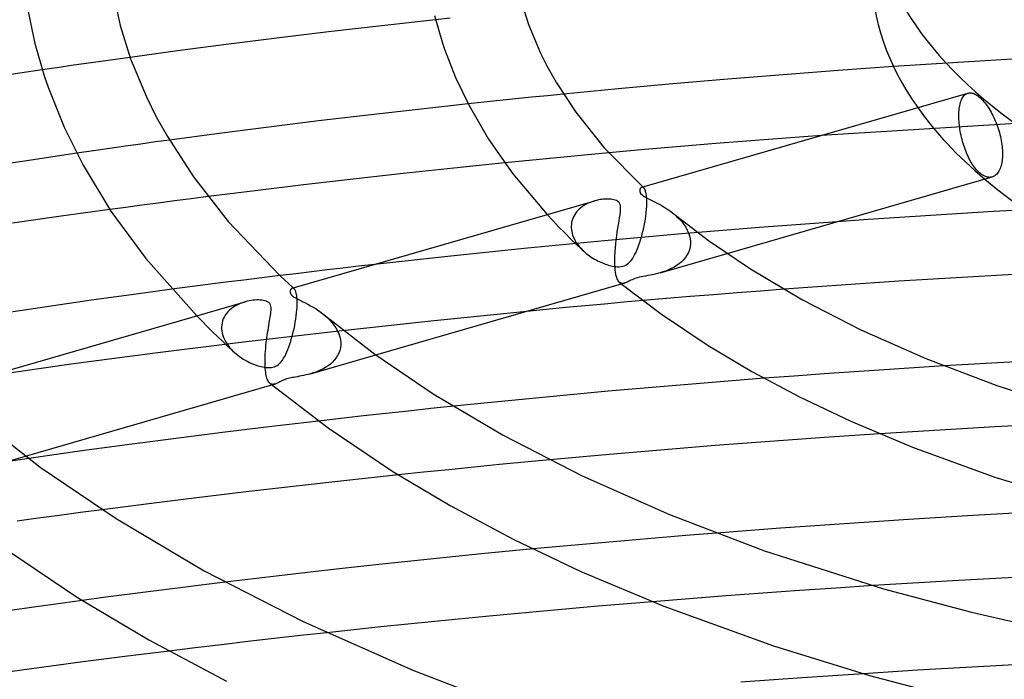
# Model space of a CAD drawing. Header units: millimetres. Extents: x -305 to 305, y -173 to 291.
# Tile 48 of 95: x -76 to -31, y 163 to 193. Entities that reach past the tile are written whole.
import ezdxf

# ---------------------------------------------------------------- set-up
doc = ezdxf.new("R2010")
doc.units = ezdxf.units.MM
doc.layers.add('HIDDEN', color=7, linetype='Continuous')
doc.layers.add('THICK', color=7, linetype='Continuous')

msp = doc.modelspace()

# ---------------------------------------------------------------- linework, layer by layer
at = {"layer": 'HIDDEN'}
for p, q in [((-56.31, 193.477), (-56.979, 193.405)), ((-72.998, 191.402), (-73.668, 191.306)), ((-72.327, 191.496), (-72.998, 191.402)), ((-71.657, 191.59), (-72.327, 191.496)), ((-70.986, 191.683), (-71.657, 191.59)), ((-30.308, 191.618), (-35.992, 191.26)), ((-74.338, 191.209), (-75.008, 191.112)), ((-73.668, 191.306), (-74.338, 191.209)), ((-32.708, 189.977), (-32.674, 190.002)), ((-32.674, 190.002), (-32.637, 190.022)), ((-32.637, 190.022), (-32.598, 190.038)), ((-54.763, 189.628), (-55.49, 189.55)), ((-54.037, 189.704), (-54.763, 189.628)), ((-53.31, 189.779), (-54.037, 189.704)), ((-52.582, 189.853), (-53.31, 189.779)), ((-51.855, 189.926), (-52.582, 189.853)), ((-51.126, 189.998), (-51.855, 189.926)), ((-32.939, 189.544), (-32.922, 189.61)), ((-32.922, 189.61), (-32.902, 189.672)), ((-32.902, 189.672), (-32.88, 189.73)), ((-32.88, 189.73), (-32.856, 189.783)), ((-32.856, 189.783), (-32.829, 189.831)), ((-32.829, 189.831), (-32.801, 189.875)), ((-32.801, 189.875), (-32.772, 189.914)), ((-32.772, 189.914), (-32.741, 189.948)), ((-32.741, 189.948), (-32.708, 189.977)), ((-32.995, 189.081), (-32.992, 189.164)), ((-32.992, 189.164), (-32.986, 189.245)), ((-32.986, 189.245), (-32.978, 189.324)), ((-32.978, 189.324), (-32.967, 189.4)), ((-32.967, 189.4), (-32.955, 189.474)), ((-32.955, 189.474), (-32.939, 189.544)), ((-26.244, 188.896), (-39.288, 188.108)), ((-32.996, 188.997), (-32.995, 189.081)), ((-32.995, 188.917), (-32.996, 188.997)), ((-32.992, 188.834), (-32.995, 188.917)), ((-32.987, 188.748), (-32.992, 188.834)), ((-32.98, 188.661), (-32.987, 188.748)), ((-32.971, 188.571), (-32.98, 188.661)), ((-32.96, 188.48), (-32.971, 188.571)), ((-32.947, 188.387), (-32.96, 188.48)), ((-32.932, 188.294), (-32.947, 188.387)), ((-32.915, 188.201), (-32.932, 188.294)), ((-32.895, 188.107), (-32.915, 188.201)), ((-69.822, 187.804), (-70.491, 187.711)), ((-69.183, 187.892), (-69.822, 187.804)), ((-32.874, 188.014), (-32.895, 188.107)), ((-32.852, 187.921), (-32.874, 188.014)), ((-32.827, 187.829), (-32.852, 187.921)), ((-32.801, 187.739), (-32.827, 187.829)), ((-72.659, 187.401), (-73.429, 187.289)), ((-71.911, 187.509), (-72.659, 187.401)), ((-71.188, 187.613), (-71.911, 187.509)), ((-70.491, 187.711), (-71.188, 187.613)), ((-49.036, 187.306), (-49.83, 187.232)), ((-32.773, 187.65), (-32.801, 187.739)), ((-32.745, 187.563), (-32.773, 187.65)), ((-32.715, 187.479), (-32.745, 187.563)), ((-32.683, 187.395), (-32.715, 187.479)), ((-32.65, 187.312), (-32.683, 187.395)), ((-32.614, 187.229), (-32.65, 187.312)), ((-53.015, 186.924), (-53.812, 186.844)), ((-52.218, 187.003), (-53.015, 186.924)), ((-51.422, 187.08), (-52.218, 187.003)), ((-50.625, 187.157), (-51.422, 187.08)), ((-49.83, 187.232), (-50.625, 187.157)), ((-32.577, 187.148), (-32.614, 187.229)), ((-32.539, 187.069), (-32.577, 187.148)), ((-32.499, 186.991), (-32.539, 187.069)), ((-32.458, 186.916), (-32.499, 186.991)), ((-32.415, 186.844), (-32.458, 186.916)), ((-32.372, 186.775), (-32.415, 186.844)), ((-32.327, 186.709), (-32.372, 186.775)), ((-32.282, 186.647), (-32.327, 186.709)), ((-32.237, 186.588), (-32.282, 186.647)), ((-32.191, 186.534), (-32.237, 186.588)), ((-32.145, 186.483), (-32.191, 186.534)), ((-32.099, 186.436), (-32.145, 186.483)), ((-32.053, 186.394), (-32.099, 186.436)), ((-32.007, 186.355), (-32.053, 186.394)), ((-31.961, 186.32), (-32.007, 186.355)), ((-31.914, 186.289), (-31.961, 186.32)), ((-31.867, 186.261), (-31.914, 186.289)), ((-31.819, 186.237), (-31.867, 186.261)), ((-31.772, 186.217), (-31.819, 186.237)), ((-31.724, 186.202), (-31.772, 186.217)), ((-31.678, 186.191), (-31.724, 186.202)), ((-31.631, 186.185), (-31.678, 186.191)), ((-31.586, 186.183), (-31.631, 186.185)), ((-31.542, 186.186), (-31.586, 186.183)), ((-31.499, 186.193), (-31.542, 186.186)), ((-31.457, 186.205), (-31.499, 186.193)), ((-47.517, 185.731), (-47.532, 185.728)), ((-47.502, 185.731), (-47.517, 185.731)), ((-47.486, 185.729), (-47.502, 185.731)), ((-47.47, 185.723), (-47.486, 185.729)), ((-47.482, 185.742), (-47.475, 185.735)), ((-47.475, 185.735), (-47.468, 185.728)), ((-47.455, 185.714), (-47.47, 185.723)), ((-47.468, 185.728), (-47.461, 185.722)), ((-47.461, 185.722), (-47.453, 185.715)), ((-47.439, 185.702), (-47.455, 185.714)), ((-47.453, 185.715), (-47.446, 185.708)), ((-47.446, 185.708), (-47.439, 185.702)), ((-47.42, 185.682), (-47.439, 185.702)), ((-47.402, 185.656), (-47.42, 185.682)), ((-47.385, 185.624), (-47.402, 185.656)), ((-47.368, 185.586), (-47.385, 185.624)), ((-47.353, 185.542), (-47.368, 185.586)), ((-47.339, 185.492), (-47.353, 185.542)), ((-47.327, 185.435), (-47.339, 185.492)), ((-68.944, 185.104), (-69.696, 185.005)), ((-68.182, 185.202), (-68.944, 185.104)), ((-67.411, 185.3), (-68.182, 185.202)), ((-49.853, 185.05), (-49.937, 185.016)), ((-49.768, 185.08), (-49.853, 185.05)), ((-49.683, 185.107), (-49.768, 185.08)), ((-47.317, 185.371), (-47.327, 185.435)), ((-47.309, 185.3), (-47.317, 185.371)), ((-47.302, 185.223), (-47.309, 185.3)), ((-47.299, 185.139), (-47.302, 185.223)), ((-47.297, 185.048), (-47.299, 185.139)), ((-47.299, 184.953), (-47.297, 185.048)), ((-71.175, 184.808), (-71.909, 184.708)), ((-70.439, 184.907), (-71.175, 184.808)), ((-69.696, 185.005), (-70.439, 184.907)), ((-50.518, 184.597), (-50.571, 184.527)), ((-50.459, 184.663), (-50.518, 184.597)), ((-50.396, 184.725), (-50.459, 184.663)), ((-50.328, 184.784), (-50.396, 184.725)), ((-50.256, 184.838), (-50.328, 184.784)), ((-50.18, 184.889), (-50.256, 184.838)), ((-50.101, 184.936), (-50.18, 184.889)), ((-50.02, 184.978), (-50.101, 184.936)), ((-49.937, 185.016), (-50.02, 184.978)), ((-47.325, 184.578), (-47.311, 184.726)), ((-47.311, 184.726), (-47.302, 184.867)), ((-47.302, 184.867), (-47.301, 184.882)), ((-47.301, 184.896), (-47.3, 184.91)), ((-47.301, 184.882), (-47.301, 184.896)), ((-47.3, 184.925), (-47.299, 184.939)), ((-47.3, 184.91), (-47.3, 184.925)), ((-47.299, 184.939), (-47.299, 184.953)), ((-51.868, 184.476), (-51.611, 184.201)), ((-51.611, 184.201), (-51.342, 183.921)), ((-50.724, 184.215), (-50.745, 184.13)), ((-50.696, 184.297), (-50.724, 184.215)), ((-50.661, 184.377), (-50.696, 184.297)), ((-50.619, 184.454), (-50.661, 184.377)), ((-50.571, 184.527), (-50.619, 184.454)), ((-47.394, 184.117), (-47.367, 184.273)), ((-47.367, 184.273), (-47.344, 184.427)), ((-47.344, 184.427), (-47.325, 184.578)), ((-46.063, 184.509), (-45.932, 184.395)), ((-45.932, 184.395), (-45.811, 184.277)), ((-45.811, 184.277), (-45.701, 184.155)), ((-45.701, 184.155), (-45.604, 184.029)), ((-38.58, 184.148), (-42.141, 183.88)), ((-51.342, 183.921), (-51.063, 183.639)), ((-50.765, 183.938), (-50.766, 183.924)), ((-50.766, 183.924), (-50.765, 183.91)), ((-50.759, 184.042), (-50.765, 183.952)), ((-50.765, 183.952), (-50.765, 183.938)), ((-50.765, 183.91), (-50.765, 183.896)), ((-50.765, 183.896), (-50.765, 183.882)), ((-50.765, 183.882), (-50.764, 183.868)), ((-50.764, 183.868), (-50.757, 183.785)), ((-50.745, 184.13), (-50.759, 184.042)), ((-50.757, 183.785), (-50.744, 183.703)), ((-50.744, 183.703), (-50.724, 183.621)), ((-47.495, 183.654), (-47.458, 183.807)), ((-47.458, 183.807), (-47.424, 183.961)), ((-47.424, 183.961), (-47.394, 184.117)), ((-42.141, 183.88), (-45.695, 183.588)), ((-45.604, 184.029), (-45.518, 183.901)), ((-45.518, 183.901), (-45.446, 183.77)), ((-45.446, 183.77), (-45.387, 183.636)), ((-49.238, 183.273), (-52.767, 182.935)), ((-51.063, 183.639), (-50.777, 183.356)), ((-50.777, 183.356), (-50.486, 183.076)), ((-50.724, 183.621), (-50.699, 183.539)), ((-50.699, 183.539), (-50.669, 183.457)), ((-50.669, 183.457), (-50.633, 183.377)), ((-50.633, 183.377), (-50.592, 183.298)), ((-50.592, 183.298), (-50.547, 183.221)), ((-45.695, 183.588), (-49.238, 183.273)), ((-47.621, 183.219), (-47.577, 183.359)), ((-47.577, 183.359), (-47.535, 183.505)), ((-47.535, 183.505), (-47.495, 183.654)), ((-45.387, 183.636), (-45.343, 183.5)), ((-45.343, 183.5), (-45.314, 183.361)), ((-45.314, 183.361), (-45.301, 183.223)), ((-52.767, 182.935), (-56.282, 182.574)), ((-50.547, 183.221), (-50.497, 183.146)), ((-50.497, 183.146), (-50.443, 183.073)), ((-50.486, 183.076), (-50.193, 182.8)), ((-50.443, 183.073), (-50.385, 183.001)), ((-50.385, 183.001), (-50.324, 182.932)), ((-50.324, 182.932), (-50.26, 182.864)), ((-50.26, 182.864), (-50.192, 182.8)), ((-50.192, 182.8), (-50.127, 182.742)), ((-47.811, 182.732), (-47.762, 182.842)), ((-47.762, 182.842), (-47.714, 182.96)), ((-47.714, 182.96), (-47.667, 183.085)), ((-47.667, 183.085), (-47.621, 183.219)), ((-45.349, 182.868), (-45.397, 182.742)), ((-45.317, 183), (-45.349, 182.868)), ((-45.302, 183.135), (-45.317, 183)), ((-45.301, 183.164), (-45.302, 183.15)), ((-45.302, 183.15), (-45.302, 183.135)), ((-45.301, 183.223), (-45.301, 183.208)), ((-45.301, 183.208), (-45.301, 183.194)), ((-45.301, 183.194), (-45.301, 183.179)), ((-45.301, 183.179), (-45.301, 183.164)), ((-56.282, 182.574), (-59.787, 182.19)), ((-50.127, 182.742), (-50.06, 182.686)), ((-50.06, 182.686), (-49.991, 182.632)), ((-49.991, 182.632), (-49.921, 182.58)), ((-49.921, 182.58), (-49.848, 182.531)), ((-49.848, 182.531), (-49.775, 182.484)), ((-49.775, 182.484), (-49.701, 182.44)), ((-49.701, 182.44), (-49.628, 182.399)), ((-49.628, 182.399), (-49.554, 182.36)), ((-49.554, 182.36), (-49.481, 182.324)), ((-48.075, 182.309), (-48.017, 182.378)), ((-48.017, 182.378), (-47.962, 182.455)), ((-47.962, 182.455), (-47.911, 182.539)), ((-47.911, 182.539), (-47.86, 182.631)), ((-47.86, 182.631), (-47.811, 182.732)), ((-46.684, 181.809), (-43.623, 182.693)), ((-45.62, 182.407), (-45.716, 182.311)), ((-45.533, 182.512), (-45.62, 182.407)), ((-45.459, 182.623), (-45.533, 182.512)), ((-45.397, 182.742), (-45.459, 182.623)), ((-49.481, 182.324), (-49.408, 182.29)), ((-49.408, 182.29), (-49.336, 182.26)), ((-49.336, 182.26), (-49.264, 182.232)), ((-49.264, 182.232), (-49.194, 182.206)), ((-49.194, 182.206), (-49.126, 182.183)), ((-49.126, 182.183), (-49.059, 182.163)), ((-49.059, 182.163), (-48.993, 182.145)), ((-48.993, 182.145), (-48.93, 182.13)), ((-48.93, 182.13), (-48.867, 182.117)), ((-48.867, 182.117), (-48.796, 182.105)), ((-48.796, 182.105), (-48.72, 182.095)), ((-48.72, 182.095), (-48.641, 182.09)), ((-48.641, 182.09), (-48.56, 182.09)), ((-48.56, 182.09), (-48.481, 182.096)), ((-48.481, 182.096), (-48.406, 182.109)), ((-48.406, 182.109), (-48.336, 182.13)), ((-48.336, 182.13), (-48.268, 182.159)), ((-48.268, 182.159), (-48.203, 182.198)), ((-48.203, 182.198), (-48.138, 182.248)), ((-48.138, 182.248), (-48.075, 182.309)), ((-46.433, 181.892), (-46.56, 181.847)), ((-46.305, 181.943), (-46.433, 181.892)), ((-46.178, 182.002), (-46.305, 181.943)), ((-46.054, 182.068), (-46.178, 182.002)), ((-45.934, 182.142), (-46.054, 182.068)), ((-45.821, 182.223), (-45.934, 182.142)), ((-45.716, 182.311), (-45.821, 182.223)), ((-65.77, 181.477), (-66.598, 181.373)), ((-64.942, 181.58), (-65.77, 181.477)), ((-64.113, 181.682), (-64.942, 181.58)), ((-48.079, 181.444), (-48.123, 181.422)), ((-48.03, 181.468), (-48.079, 181.444)), ((-47.977, 181.493), (-48.03, 181.468)), ((-47.918, 181.519), (-47.977, 181.493)), ((-47.855, 181.543), (-47.918, 181.519)), ((-47.79, 181.565), (-47.855, 181.543)), ((-47.72, 181.585), (-47.79, 181.565)), ((-47.644, 181.605), (-47.72, 181.585)), ((-47.558, 181.624), (-47.644, 181.605)), ((-47.463, 181.643), (-47.558, 181.624)), ((-47.362, 181.661), (-47.463, 181.643)), ((-47.256, 181.681), (-47.362, 181.661)), ((-47.147, 181.701), (-47.256, 181.681)), ((-47.036, 181.723), (-47.147, 181.701)), ((-46.924, 181.747), (-47.036, 181.723)), ((-46.807, 181.776), (-46.924, 181.747)), ((-46.687, 181.808), (-46.807, 181.776)), ((-46.56, 181.847), (-46.687, 181.808)), ((-68.251, 181.161), (-69.076, 181.053)), ((-67.425, 181.267), (-68.251, 181.161)), ((-66.598, 181.373), (-67.425, 181.267)), ((-63.543, 181.105), (-63.557, 181.102)), ((-63.528, 181.106), (-63.543, 181.105)), ((-63.513, 181.103), (-63.528, 181.106)), ((-63.498, 181.098), (-63.513, 181.103)), ((-63.509, 181.115), (-63.502, 181.109)), ((-63.502, 181.109), (-63.495, 181.103)), ((-63.482, 181.09), (-63.498, 181.098)), ((-63.495, 181.103), (-63.488, 181.097)), ((-63.488, 181.097), (-63.481, 181.09)), ((-63.467, 181.078), (-63.482, 181.09)), ((-63.481, 181.09), (-63.474, 181.084)), ((-63.474, 181.084), (-63.467, 181.078)), ((-63.452, 181.062), (-63.467, 181.078)), ((-63.436, 181.041), (-63.452, 181.062)), ((-63.421, 181.016), (-63.436, 181.041)), ((-63.407, 180.987), (-63.421, 181.016)), ((-63.393, 180.953), (-63.407, 180.987)), ((-48.511, 181.348), (-48.544, 181.371)), ((-48.475, 181.333), (-48.511, 181.348)), ((-48.437, 181.325), (-48.475, 181.333)), ((-48.454, 181.298), (-48.316, 181.338)), ((-48.398, 181.324), (-48.437, 181.325)), ((-48.357, 181.328), (-48.398, 181.324)), ((-48.316, 181.338), (-48.357, 181.328)), ((-48.279, 181.35), (-48.316, 181.338)), ((-48.241, 181.365), (-48.279, 181.35)), ((-48.202, 181.383), (-48.241, 181.365)), ((-48.163, 181.402), (-48.202, 181.383)), ((-48.123, 181.422), (-48.163, 181.402)), ((-42.09, 180.973), (-43.166, 180.889)), ((-41.012, 181.054), (-42.09, 180.973)), ((-63.381, 180.914), (-63.393, 180.953)), ((-63.369, 180.87), (-63.381, 180.914)), ((-63.358, 180.821), (-63.369, 180.87)), ((-63.349, 180.767), (-63.358, 180.821)), ((-63.341, 180.707), (-63.349, 180.767)), ((-63.335, 180.641), (-63.341, 180.707)), ((-63.33, 180.57), (-63.335, 180.641)), ((-63.328, 180.493), (-63.33, 180.57)), ((-46.393, 180.627), (-47.476, 180.534)), ((-45.316, 180.717), (-46.393, 180.627)), ((-44.242, 180.804), (-45.316, 180.717)), ((-43.166, 180.889), (-44.242, 180.804)), ((-66.43, 180.092), (-66.5, 180.022)), ((-66.354, 180.158), (-66.43, 180.092)), ((-66.272, 180.219), (-66.354, 180.158)), ((-66.185, 180.276), (-66.272, 180.219)), ((-66.094, 180.327), (-66.185, 180.276)), ((-66, 180.373), (-66.094, 180.327)), ((-65.904, 180.414), (-66, 180.373)), ((-65.807, 180.45), (-65.904, 180.414)), ((-65.709, 180.48), (-65.807, 180.45)), ((-63.352, 179.975), (-63.34, 180.11)), ((-63.34, 180.11), (-63.332, 180.24)), ((-63.332, 180.24), (-63.331, 180.254)), ((-63.331, 180.269), (-63.33, 180.283)), ((-63.331, 180.254), (-63.331, 180.269)), ((-63.33, 180.283), (-63.329, 180.297)), ((-63.329, 180.326), (-63.327, 180.412)), ((-63.329, 180.312), (-63.329, 180.326)), ((-63.329, 180.297), (-63.329, 180.312)), ((-63.327, 180.412), (-63.328, 180.493)), ((-67.926, 179.84), (-67.201, 179.111)), ((-66.713, 179.698), (-66.746, 179.608)), ((-66.671, 179.784), (-66.713, 179.698)), ((-66.621, 179.868), (-66.671, 179.784)), ((-66.564, 179.947), (-66.621, 179.868)), ((-66.5, 180.022), (-66.564, 179.947)), ((-63.413, 179.544), (-63.389, 179.691)), ((-63.389, 179.691), (-63.369, 179.835)), ((-63.369, 179.835), (-63.352, 179.975)), ((-62.09, 179.884), (-61.965, 179.775)), ((-61.965, 179.775), (-61.847, 179.66)), ((-61.847, 179.66), (-61.738, 179.539)), ((-52.801, 180.043), (-57.197, 179.598)), ((-66.787, 179.422), (-66.794, 179.325)), ((-66.794, 179.325), (-66.794, 179.311)), ((-66.794, 179.311), (-66.794, 179.297)), ((-66.794, 179.297), (-66.794, 179.283)), ((-66.794, 179.283), (-66.794, 179.269)), ((-66.794, 179.269), (-66.794, 179.255)), ((-66.794, 179.255), (-66.793, 179.24)), ((-66.793, 179.24), (-66.783, 179.14)), ((-66.771, 179.516), (-66.787, 179.422)), ((-66.746, 179.608), (-66.771, 179.516)), ((-63.504, 179.103), (-63.471, 179.249)), ((-63.471, 179.249), (-63.44, 179.397)), ((-63.44, 179.397), (-63.413, 179.544)), ((-61.738, 179.539), (-61.639, 179.413)), ((-61.639, 179.413), (-61.552, 179.282)), ((-61.552, 179.282), (-61.477, 179.148)), ((-57.197, 179.598), (-61.544, 179.125)), ((-67.201, 179.111), (-66.739, 178.656)), ((-66.783, 179.14), (-66.765, 179.041)), ((-66.765, 179.041), (-66.738, 178.942)), ((-66.738, 178.942), (-66.703, 178.844)), ((-66.703, 178.844), (-66.66, 178.748)), ((-66.66, 178.748), (-66.611, 178.655)), ((-61.544, 179.125), (-65.779, 178.632)), ((-63.62, 178.676), (-63.579, 178.815)), ((-63.579, 178.815), (-63.54, 178.957)), ((-63.54, 178.957), (-63.504, 179.103)), ((-61.477, 179.148), (-61.417, 179.011)), ((-61.417, 179.011), (-61.372, 178.873)), ((-61.372, 178.873), (-61.343, 178.734)), ((-61.343, 178.734), (-61.331, 178.596)), ((-65.779, 178.632), (-69.841, 178.127)), ((-66.739, 178.656), (-66.597, 178.522)), ((-66.611, 178.655), (-66.556, 178.565)), ((-66.597, 178.522), (-66.468, 178.402)), ((-66.556, 178.565), (-66.494, 178.478)), ((-66.494, 178.478), (-66.428, 178.393)), ((-66.468, 178.402), (-66.339, 178.283)), ((-66.428, 178.393), (-66.357, 178.312)), ((-66.357, 178.312), (-66.283, 178.234)), ((-66.339, 178.283), (-66.208, 178.164)), ((-63.8, 178.184), (-63.753, 178.297)), ((-63.753, 178.297), (-63.707, 178.417)), ((-63.707, 178.417), (-63.663, 178.543)), ((-63.663, 178.543), (-63.62, 178.676)), ((-61.346, 178.376), (-61.376, 178.249)), ((-61.332, 178.507), (-61.346, 178.376)), ((-61.331, 178.522), (-61.332, 178.507)), ((-61.331, 178.596), (-61.331, 178.581)), ((-61.331, 178.581), (-61.331, 178.566)), ((-61.331, 178.566), (-61.331, 178.551)), ((-61.331, 178.551), (-61.331, 178.537)), ((-61.331, 178.537), (-61.331, 178.522)), ((-69.841, 178.127), (-73.688, 177.616)), ((-66.283, 178.234), (-66.204, 178.16)), ((-66.204, 178.16), (-66.127, 178.093)), ((-66.127, 178.093), (-66.047, 178.028)), ((-66.047, 178.028), (-65.964, 177.967)), ((-65.964, 177.967), (-65.88, 177.909)), ((-65.88, 177.909), (-65.795, 177.855)), ((-65.795, 177.855), (-65.709, 177.804)), ((-64, 177.808), (-63.947, 177.891)), ((-63.947, 177.891), (-63.897, 177.981)), ((-63.897, 177.981), (-63.848, 178.078)), ((-63.848, 178.078), (-63.8, 178.184)), ((-62.708, 177.183), (-59.716, 178.047)), ((-61.546, 177.907), (-61.624, 177.807)), ((-61.477, 178.014), (-61.546, 177.907)), ((-61.42, 178.128), (-61.477, 178.014)), ((-61.376, 178.249), (-61.42, 178.128)), ((-73.688, 177.616), (-77.481, 177.082)), ((-65.709, 177.804), (-65.623, 177.757)), ((-65.623, 177.757), (-65.538, 177.714)), ((-65.538, 177.714), (-65.453, 177.674)), ((-65.453, 177.674), (-65.37, 177.638)), ((-65.37, 177.638), (-65.287, 177.606)), ((-65.287, 177.606), (-65.207, 177.577)), ((-65.207, 177.577), (-65.128, 177.551)), ((-65.128, 177.551), (-65.052, 177.529)), ((-65.052, 177.529), (-64.978, 177.51)), ((-64.978, 177.51), (-64.907, 177.495)), ((-64.907, 177.495), (-64.836, 177.482)), ((-64.836, 177.482), (-64.759, 177.472)), ((-64.759, 177.472), (-64.679, 177.465)), ((-64.679, 177.465), (-64.598, 177.464)), ((-64.598, 177.464), (-64.517, 177.469)), ((-64.517, 177.469), (-64.442, 177.481)), ((-64.442, 177.481), (-64.372, 177.5)), ((-64.372, 177.5), (-64.306, 177.527)), ((-64.306, 177.527), (-64.241, 177.562)), ((-64.241, 177.562), (-64.178, 177.608)), ((-64.178, 177.608), (-64.115, 177.665)), ((-64.115, 177.665), (-64.055, 177.733)), ((-64.055, 177.733), (-64, 177.808)), ((-62.126, 177.416), (-62.241, 177.357)), ((-62.014, 177.481), (-62.126, 177.416)), ((-61.907, 177.552), (-62.014, 177.481)), ((-61.806, 177.63), (-61.907, 177.552)), ((-61.711, 177.715), (-61.806, 177.63)), ((-61.624, 177.807), (-61.711, 177.715)), ((-36.428, 177.366), (-37.802, 177.273)), ((-35.053, 177.456), (-36.428, 177.366)), ((-33.676, 177.542), (-35.053, 177.456)), ((-63.849, 176.928), (-63.899, 176.91)), ((-63.797, 176.944), (-63.849, 176.928)), ((-63.742, 176.96), (-63.797, 176.944)), ((-63.682, 176.975), (-63.742, 176.96)), ((-63.618, 176.99), (-63.682, 176.975)), ((-63.549, 177.005), (-63.618, 176.99)), ((-63.474, 177.019), (-63.549, 177.005)), ((-63.396, 177.034), (-63.474, 177.019)), ((-63.312, 177.049), (-63.396, 177.034)), ((-63.223, 177.065), (-63.312, 177.049)), ((-63.129, 177.084), (-63.223, 177.065)), ((-63.029, 177.104), (-63.129, 177.084)), ((-62.926, 177.127), (-63.029, 177.104)), ((-62.819, 177.153), (-62.926, 177.127)), ((-62.709, 177.183), (-62.819, 177.153)), ((-62.593, 177.218), (-62.709, 177.183)), ((-62.476, 177.259), (-62.593, 177.218)), ((-62.358, 177.305), (-62.476, 177.259)), ((-62.241, 177.357), (-62.358, 177.305)), ((-40.548, 177.077), (-41.919, 176.974)), ((-39.175, 177.177), (-40.548, 177.077)), ((-37.802, 177.273), (-39.175, 177.177)), ((-64.543, 176.726), (-64.573, 176.747)), ((-64.512, 176.711), (-64.543, 176.726)), ((-64.479, 176.702), (-64.512, 176.711)), ((-64.481, 176.671), (-64.34, 176.712)), ((-64.446, 176.698), (-64.479, 176.702)), ((-64.411, 176.699), (-64.446, 176.698)), ((-64.376, 176.704), (-64.411, 176.699)), ((-64.34, 176.713), (-64.376, 176.704)), ((-64.306, 176.723), (-64.34, 176.713)), ((-64.272, 176.736), (-64.306, 176.723)), ((-64.238, 176.751), (-64.272, 176.736)), ((-64.203, 176.768), (-64.238, 176.751)), ((-64.166, 176.786), (-64.203, 176.768)), ((-64.127, 176.806), (-64.166, 176.786)), ((-64.086, 176.826), (-64.127, 176.806)), ((-64.043, 176.848), (-64.086, 176.826)), ((-63.997, 176.869), (-64.043, 176.848)), ((-63.948, 176.89), (-63.997, 176.869)), ((-63.899, 176.91), (-63.948, 176.89)), ((-57.198, 175.584), (-58.229, 175.474)), ((-56.165, 175.692), (-57.198, 175.584)), ((-61.319, 175.133), (-62.348, 175.015)), ((-60.29, 175.249), (-61.319, 175.133)), ((-59.26, 175.363), (-60.29, 175.249)), ((-58.229, 175.474), (-59.26, 175.363)), ((-31.333, 174.746), (-33.1, 174.645)), ((-29.564, 174.841), (-31.333, 174.746)), ((-34.865, 174.539), (-36.629, 174.428)), ((-33.1, 174.645), (-34.865, 174.539)), ((-78.731, 172.558), (-75.779, 173.41)), ((-75.631, 173.299), (-82.843, 172.209)), ((-55.219, 172.903), (-56.378, 172.787)), ((-54.06, 173.018), (-55.219, 172.903)), ((-52.902, 173.129), (-54.06, 173.018)), ((-51.745, 173.238), (-52.902, 173.129)), ((-57.535, 172.668), (-58.689, 172.548)), ((-56.378, 172.787), (-57.535, 172.668)), ((-74.223, 170.693), (-75.195, 170.561)), ((-73.25, 170.823), (-74.223, 170.693)), ((-72.261, 170.953), (-73.25, 170.823)), ((-75.195, 170.561), (-76.165, 170.427)), ((-45.51, 169.768), (-46.914, 169.652)), ((-44.105, 169.881), (-45.51, 169.768)), ((-51.115, 169.283), (-52.512, 169.153)), ((-49.717, 169.409), (-51.115, 169.283)), ((-48.316, 169.532), (-49.717, 169.409)), ((-46.914, 169.652), (-48.316, 169.532)), ((-67.722, 167.499), (-68.816, 167.363)), ((-66.627, 167.632), (-67.722, 167.499)), ((-36.928, 167.474), (-38.615, 167.364)), ((-71, 167.084), (-72.091, 166.942)), ((-69.909, 167.224), (-71, 167.084)), ((-68.816, 167.363), (-69.909, 167.224)), ((-43.67, 167.003), (-45.353, 166.873)), ((-41.986, 167.128), (-43.67, 167.003)), ((-40.301, 167.249), (-41.986, 167.128)), ((-38.615, 167.364), (-40.301, 167.249)), ((-72.091, 166.942), (-73.18, 166.797)), ((-45.353, 166.873), (-47.034, 166.737)), ((-63.173, 165.181), (-64.381, 165.045)), ((-61.964, 165.314), (-63.173, 165.181)), ((-66.793, 164.766), (-67.998, 164.623)), ((-65.588, 164.907), (-66.793, 164.766)), ((-64.381, 165.045), (-65.588, 164.907)), ((-67.998, 164.623), (-69.201, 164.477)), ((-29.902, 163.875), (-32.396, 163.74)), ((-34.887, 163.594), (-37.373, 163.437)), ((-32.396, 163.74), (-34.887, 163.594))]:
    msp.add_line(p, q, dxfattribs=at)
msp.add_ellipse((0, 195.549), major_axis=(-37, 0), ratio=0.5, start_param=0.339986, end_param=0.535911, dxfattribs=at)
at = {"layer": 'THICK'}
for p, q in [((-71.755, 194.61), (-71.434, 193.137)), ((-75.72, 194.07), (-75.351, 192.316)), ((-53.08, 194.301), (-52.728, 193.181)), ((-56.979, 193.405), (-59.453, 193.129)), ((-57.031, 193.604), (-56.665, 192.328)), ((-52.728, 193.181), (-52.176, 191.878)), ((-71.434, 193.137), (-70.961, 191.614)), ((-61.885, 192.847), (-64.264, 192.56)), ((-59.453, 193.129), (-61.885, 192.847)), ((-75.351, 192.316), (-74.905, 190.783)), ((-66.576, 192.27), (-68.809, 191.979)), ((-64.264, 192.56), (-66.576, 192.27)), ((-56.665, 192.328), (-56.576, 192.065)), ((-68.809, 191.979), (-70.986, 191.683)), ((-56.576, 192.065), (-56.066, 190.759)), ((-52.176, 191.878), (-51.89, 191.299)), ((-70.961, 191.614), (-70.234, 189.868)), ((-75.008, 191.112), (-77.319, 190.768)), ((-51.89, 191.299), (-51.441, 190.511)), ((-38.525, 191.08), (-41.055, 190.888)), ((-35.992, 191.26), (-38.525, 191.08)), ((-74.905, 190.783), (-74.741, 190.31)), ((-56.066, 190.759), (-55.448, 189.47)), ((-51.441, 190.511), (-50.559, 189.171)), ((-46.103, 190.467), (-48.618, 190.239)), ((-43.581, 190.684), (-46.103, 190.467)), ((-41.055, 190.888), (-43.581, 190.684)), ((-74.741, 190.31), (-74.01, 188.491)), ((-48.618, 190.239), (-51.126, 189.998)), ((-47.53, 185.728), (-32.583, 190.043)), ((-32.598, 190.038), (-32.561, 190.049)), ((-32.561, 190.049), (-32.522, 190.055)), ((-32.522, 190.055), (-32.481, 190.056)), ((-32.481, 190.056), (-32.439, 190.054)), ((-32.439, 190.054), (-32.396, 190.046)), ((-32.396, 190.046), (-32.352, 190.035)), ((-32.352, 190.035), (-32.308, 190.019)), ((-32.308, 190.019), (-32.262, 189.999)), ((-32.262, 189.999), (-32.217, 189.974)), ((-70.234, 189.868), (-69.788, 188.959)), ((-55.49, 189.55), (-57.781, 189.3)), ((-32.217, 189.974), (-32.17, 189.946)), ((-32.17, 189.946), (-32.124, 189.914)), ((-32.124, 189.914), (-32.079, 189.879)), ((-32.079, 189.879), (-32.033, 189.841)), ((-32.033, 189.841), (-31.987, 189.798)), ((-31.987, 189.798), (-31.94, 189.752)), ((-31.94, 189.752), (-31.893, 189.701)), ((-31.893, 189.701), (-31.846, 189.647)), ((-31.846, 189.647), (-31.798, 189.589)), ((-31.798, 189.589), (-31.751, 189.527)), ((-57.781, 189.3), (-60.068, 189.039)), ((-55.448, 189.47), (-54.55, 187.928)), ((-50.559, 189.171), (-49.248, 187.542)), ((-31.751, 189.527), (-31.704, 189.462)), ((-31.704, 189.462), (-31.657, 189.394)), ((-31.657, 189.394), (-31.612, 189.323)), ((-31.612, 189.323), (-31.567, 189.249)), ((-31.567, 189.249), (-31.523, 189.173)), ((-31.523, 189.173), (-31.48, 189.094)), ((-69.788, 188.959), (-69.275, 188.05)), ((-62.35, 188.768), (-64.628, 188.487)), ((-60.068, 189.039), (-62.35, 188.768)), ((-31.48, 189.094), (-31.439, 189.015)), ((-31.439, 189.015), (-31.4, 188.933)), ((-31.4, 188.933), (-31.362, 188.851)), ((-31.362, 188.851), (-31.326, 188.769)), ((-31.326, 188.769), (-31.292, 188.685)), ((-31.292, 188.685), (-31.259, 188.6)), ((-74.01, 188.491), (-73.137, 186.744)), ((-66.9, 188.196), (-69.183, 187.892)), ((-64.628, 188.487), (-66.9, 188.196)), ((-31.259, 188.6), (-31.227, 188.513)), ((-31.227, 188.513), (-31.197, 188.423)), ((-31.197, 188.423), (-31.168, 188.333)), ((-31.168, 188.333), (-31.141, 188.241)), ((-31.141, 188.241), (-31.116, 188.149)), ((-69.275, 188.05), (-68.085, 186.206)), ((-54.55, 187.928), (-53.443, 186.348)), ((-42.526, 187.862), (-44.141, 187.732)), ((-40.908, 187.987), (-42.526, 187.862)), ((-39.288, 188.108), (-40.908, 187.987)), ((-31.116, 188.149), (-31.094, 188.056)), ((-31.094, 188.056), (-31.073, 187.963)), ((-31.073, 187.963), (-31.055, 187.871)), ((-31.055, 187.871), (-31.039, 187.78)), ((-31.039, 187.78), (-31.026, 187.689)), ((-49.248, 187.542), (-47.482, 185.742)), ((-47.393, 187.455), (-49.036, 187.306)), ((-45.76, 187.597), (-47.393, 187.455)), ((-44.141, 187.732), (-45.76, 187.597)), ((-31.026, 187.689), (-31.015, 187.6)), ((-31.015, 187.6), (-31.007, 187.513)), ((-31.007, 187.513), (-31.001, 187.428)), ((-31.001, 187.428), (-30.997, 187.345)), ((-30.997, 187.345), (-30.996, 187.265)), ((-75.517, 186.978), (-77.71, 186.644)), ((-73.429, 187.289), (-75.517, 186.978)), ((-53.812, 186.844), (-56.149, 186.603)), ((-31.031, 186.859), (-31.046, 186.785)), ((-31.018, 186.936), (-31.031, 186.859)), ((-31.008, 187.016), (-31.018, 186.936)), ((-31.001, 187.097), (-31.008, 187.016)), ((-30.997, 187.181), (-31.001, 187.097)), ((-30.996, 187.265), (-30.997, 187.181)), ((-73.137, 186.744), (-71.864, 184.64)), ((-56.149, 186.603), (-58.47, 186.353)), ((-31.194, 186.421), (-31.226, 186.376)), ((-31.163, 186.471), (-31.194, 186.421)), ((-31.135, 186.525), (-31.163, 186.471)), ((-31.109, 186.584), (-31.135, 186.525)), ((-31.085, 186.647), (-31.109, 186.584)), ((-31.064, 186.714), (-31.085, 186.647)), ((-31.046, 186.785), (-31.064, 186.714)), ((-68.085, 186.206), (-66.484, 184.166)), ((-60.767, 186.097), (-63.029, 185.835)), ((-58.47, 186.353), (-60.767, 186.097)), ((-53.443, 186.348), (-51.868, 184.476)), ((-43.623, 182.693), (-31.474, 186.2)), ((-31.414, 186.222), (-31.457, 186.205)), ((-31.373, 186.244), (-31.414, 186.222)), ((-31.333, 186.27), (-31.373, 186.244)), ((-31.296, 186.301), (-31.333, 186.27)), ((-31.261, 186.336), (-31.296, 186.301)), ((-31.226, 186.376), (-31.261, 186.336)), ((-65.247, 185.569), (-67.411, 185.3)), ((-63.029, 185.835), (-65.247, 185.569)), ((-47.624, 185.604), (-47.627, 185.574)), ((-47.627, 185.574), (-47.625, 185.536)), ((-47.625, 185.536), (-47.611, 185.493)), ((-47.619, 185.627), (-47.624, 185.604)), ((-47.611, 185.647), (-47.619, 185.627)), ((-47.602, 185.666), (-47.611, 185.647)), ((-47.611, 185.493), (-47.583, 185.444)), ((-47.59, 185.683), (-47.602, 185.666)), ((-47.578, 185.698), (-47.59, 185.683)), ((-47.563, 185.711), (-47.578, 185.698)), ((-47.548, 185.721), (-47.563, 185.711)), ((-47.532, 185.728), (-47.548, 185.721)), ((-63.554, 181.102), (-49.689, 185.105)), ((-49.6, 185.128), (-49.683, 185.107)), ((-49.518, 185.147), (-49.6, 185.128)), ((-49.437, 185.162), (-49.518, 185.147)), ((-49.358, 185.174), (-49.437, 185.162)), ((-49.28, 185.182), (-49.358, 185.174)), ((-49.204, 185.188), (-49.28, 185.182)), ((-49.131, 185.191), (-49.204, 185.188)), ((-49.06, 185.191), (-49.131, 185.191)), ((-48.992, 185.188), (-49.06, 185.191)), ((-48.927, 185.182), (-48.992, 185.188)), ((-48.866, 185.173), (-48.927, 185.182)), ((-48.806, 185.161), (-48.866, 185.173)), ((-48.749, 185.145), (-48.806, 185.161)), ((-48.696, 185.125), (-48.749, 185.145)), ((-48.648, 185.099), (-48.696, 185.125)), ((-48.606, 185.069), (-48.648, 185.099)), ((-48.572, 185.034), (-48.606, 185.069)), ((-47.583, 185.444), (-47.536, 185.392)), ((-47.536, 185.392), (-47.471, 185.34)), ((-47.471, 185.34), (-47.39, 185.288)), ((-47.39, 185.288), (-47.298, 185.238)), ((-47.298, 185.238), (-47.2, 185.188)), ((-47.2, 185.188), (-47.094, 185.135)), ((-47.094, 185.135), (-46.98, 185.079)), ((-46.98, 185.079), (-46.86, 185.018)), ((-71.909, 184.708), (-74.141, 184.399)), ((-71.864, 184.64), (-70.267, 182.464)), ((-48.545, 184.994), (-48.572, 185.034)), ((-48.524, 184.947), (-48.545, 184.994)), ((-48.526, 184.471), (-48.51, 184.596)), ((-48.508, 184.886), (-48.524, 184.947)), ((-48.51, 184.596), (-48.5, 184.707)), ((-48.499, 184.805), (-48.508, 184.886)), ((-48.5, 184.707), (-48.499, 184.805)), ((-46.86, 185.018), (-46.734, 184.952)), ((-46.734, 184.952), (-46.603, 184.878)), ((-46.603, 184.878), (-46.469, 184.798)), ((-46.469, 184.798), (-46.333, 184.709)), ((-46.333, 184.709), (-46.197, 184.613)), ((-46.197, 184.613), (-46.063, 184.509)), ((-31.406, 184.615), (-32.844, 184.53)), ((-29.967, 184.697), (-31.406, 184.615)), ((-74.141, 184.399), (-76.369, 184.079)), ((-66.484, 184.166), (-64.124, 181.692)), ((-48.6, 184.024), (-48.573, 184.183)), ((-48.573, 184.183), (-48.548, 184.333)), ((-48.548, 184.333), (-48.526, 184.471)), ((-46.06, 184.506), (-44.469, 183.285)), ((-37.148, 184.249), (-38.58, 184.148)), ((-35.715, 184.347), (-37.148, 184.249)), ((-34.28, 184.44), (-35.715, 184.347)), ((-32.844, 184.53), (-34.28, 184.44)), ((-48.681, 183.508), (-48.655, 183.686)), ((-48.655, 183.686), (-48.628, 183.858)), ((-48.628, 183.858), (-48.6, 184.024)), ((-48.725, 183.14), (-48.704, 183.326)), ((-48.704, 183.326), (-48.681, 183.508)), ((-44.469, 183.285), (-42.548, 181.985)), ((-48.757, 182.764), (-48.743, 182.952)), ((-48.743, 182.952), (-48.725, 183.14)), ((-70.267, 182.464), (-67.926, 179.84)), ((-48.77, 182.396), (-48.766, 182.577)), ((-48.768, 182.223), (-48.77, 182.396)), ((-48.766, 182.577), (-48.757, 182.764)), ((-61.953, 181.94), (-62.673, 181.855)), ((-61.231, 182.024), (-61.953, 181.94)), ((-60.51, 182.108), (-61.231, 182.024)), ((-59.787, 182.19), (-60.51, 182.108)), ((-48.767, 182.208), (-48.768, 182.223)), ((-48.767, 182.193), (-48.767, 182.208)), ((-48.766, 182.179), (-48.767, 182.193)), ((-48.766, 182.164), (-48.766, 182.179)), ((-48.765, 182.15), (-48.766, 182.164)), ((-48.764, 182.135), (-48.765, 182.15)), ((-48.757, 182.027), (-48.764, 182.135)), ((-48.747, 181.926), (-48.757, 182.027)), ((-48.734, 181.832), (-48.747, 181.926)), ((-42.548, 181.985), (-40.167, 180.575)), ((-64.124, 181.692), (-63.509, 181.115)), ((-63.394, 181.769), (-64.113, 181.682)), ((-62.673, 181.855), (-63.394, 181.769)), ((-48.719, 181.746), (-48.734, 181.832)), ((-48.701, 181.668), (-48.719, 181.746)), ((-48.68, 181.598), (-48.701, 181.668)), ((-48.658, 181.537), (-48.68, 181.598)), ((-48.633, 181.484), (-48.658, 181.537)), ((-48.606, 181.439), (-48.633, 181.484)), ((-48.577, 181.402), (-48.606, 181.439)), ((-33.12, 181.582), (-35.756, 181.419)), ((-30.481, 181.734), (-33.12, 181.582)), ((-69.076, 181.053), (-70.811, 180.821)), ((-63.645, 180.984), (-63.648, 180.964)), ((-63.641, 181.002), (-63.645, 180.984)), ((-63.635, 181.019), (-63.641, 181.002)), ((-63.627, 181.036), (-63.635, 181.019)), ((-63.618, 181.051), (-63.627, 181.036)), ((-63.608, 181.065), (-63.618, 181.051)), ((-63.596, 181.077), (-63.608, 181.065)), ((-63.584, 181.088), (-63.596, 181.077)), ((-63.571, 181.096), (-63.584, 181.088)), ((-63.557, 181.102), (-63.571, 181.096)), ((-59.716, 178.047), (-48.454, 181.298)), ((-48.546, 181.372), (-48.577, 181.402)), ((-48.546, 181.372), (-46.623, 179.908)), ((-38.387, 181.242), (-41.012, 181.054)), ((-35.756, 181.419), (-38.387, 181.242)), ((-72.75, 180.55), (-74.904, 180.239)), ((-70.811, 180.821), (-72.75, 180.55)), ((-65.527, 180.524), (-65.618, 180.504)), ((-65.437, 180.54), (-65.527, 180.524)), ((-65.349, 180.552), (-65.437, 180.54)), ((-65.262, 180.561), (-65.349, 180.552)), ((-65.178, 180.565), (-65.262, 180.561)), ((-65.097, 180.566), (-65.178, 180.565)), ((-65.019, 180.563), (-65.097, 180.566)), ((-64.945, 180.557), (-65.019, 180.563)), ((-64.874, 180.546), (-64.945, 180.557)), ((-64.805, 180.53), (-64.874, 180.546)), ((-64.74, 180.509), (-64.805, 180.53)), ((-63.648, 180.964), (-63.649, 180.942)), ((-63.649, 180.942), (-63.647, 180.916)), ((-63.647, 180.916), (-63.64, 180.887)), ((-63.64, 180.887), (-63.628, 180.856)), ((-63.628, 180.856), (-63.608, 180.823)), ((-63.608, 180.823), (-63.58, 180.789)), ((-63.58, 180.789), (-63.545, 180.755)), ((-63.545, 180.755), (-63.504, 180.723)), ((-63.504, 180.723), (-63.459, 180.692)), ((-63.459, 180.692), (-63.408, 180.661)), ((-63.408, 180.661), (-63.344, 180.625)), ((-63.344, 180.625), (-63.263, 180.583)), ((-63.263, 180.583), (-63.166, 180.535)), ((-63.166, 180.535), (-63.06, 180.483)), ((-47.476, 180.534), (-48.358, 180.457)), ((-40.167, 180.575), (-37.485, 179.197)), ((-79.577, 176.477), (-65.713, 180.479)), ((-74.904, 180.239), (-77.23, 179.893)), ((-65.618, 180.504), (-65.709, 180.48)), ((-64.68, 180.481), (-64.74, 180.509)), ((-64.628, 180.444), (-64.68, 180.481)), ((-64.584, 180.397), (-64.628, 180.444)), ((-64.552, 180.34), (-64.584, 180.397)), ((-64.533, 180.279), (-64.552, 180.34)), ((-64.523, 180.215), (-64.533, 180.279)), ((-64.527, 180.022), (-64.522, 180.089)), ((-64.52, 180.151), (-64.523, 180.215)), ((-64.522, 180.089), (-64.52, 180.151)), ((-63.06, 180.483), (-62.948, 180.426)), ((-62.948, 180.426), (-62.83, 180.366)), ((-62.83, 180.366), (-62.71, 180.3)), ((-62.71, 180.3), (-62.586, 180.229)), ((-62.586, 180.229), (-62.461, 180.152)), ((-62.461, 180.152), (-62.336, 180.069)), ((-51.909, 180.129), (-52.801, 180.043)), ((-51.018, 180.214), (-51.909, 180.129)), ((-50.129, 180.296), (-51.018, 180.214)), ((-49.242, 180.377), (-50.129, 180.296)), ((-48.358, 180.457), (-49.242, 180.377)), ((-64.589, 179.603), (-64.573, 179.698)), ((-64.573, 179.698), (-64.558, 179.788)), ((-64.558, 179.788), (-64.545, 179.871)), ((-64.545, 179.871), (-64.535, 179.95)), ((-64.535, 179.95), (-64.527, 180.022)), ((-62.336, 180.069), (-62.212, 179.98)), ((-62.212, 179.98), (-62.09, 179.884)), ((-62.086, 179.881), (-59.763, 178.081)), ((-46.623, 179.908), (-44.483, 178.476)), ((-64.679, 179.07), (-64.661, 179.182)), ((-64.661, 179.182), (-64.642, 179.292)), ((-64.642, 179.292), (-64.624, 179.399)), ((-64.624, 179.399), (-64.606, 179.502)), ((-64.606, 179.502), (-64.589, 179.603)), ((-37.485, 179.197), (-34.51, 177.878)), ((-64.729, 178.716), (-64.713, 178.836)), ((-64.713, 178.836), (-64.696, 178.954)), ((-64.696, 178.954), (-64.679, 179.07)), ((-64.78, 178.216), (-64.769, 178.343)), ((-64.769, 178.343), (-64.757, 178.469)), ((-64.757, 178.469), (-64.744, 178.593)), ((-64.744, 178.593), (-64.729, 178.716)), ((-44.483, 178.476), (-42.487, 177.289)), ((-64.798, 177.837), (-64.794, 177.962)), ((-64.798, 177.715), (-64.798, 177.837)), ((-64.794, 177.962), (-64.788, 178.089)), ((-64.788, 178.089), (-64.78, 178.216)), ((-59.763, 178.081), (-57.089, 176.266)), ((-34.51, 177.878), (-31.259, 176.64)), ((-64.796, 177.595), (-64.798, 177.715)), ((-64.796, 177.581), (-64.796, 177.595)), ((-64.795, 177.566), (-64.796, 177.581)), ((-64.795, 177.551), (-64.795, 177.566)), ((-64.794, 177.537), (-64.795, 177.551)), ((-64.794, 177.523), (-64.794, 177.537)), ((-64.793, 177.508), (-64.794, 177.523)), ((-64.787, 177.419), (-64.793, 177.508)), ((-64.78, 177.334), (-64.787, 177.419)), ((-30.385, 177.733), (-33.676, 177.542)), ((-64.77, 177.254), (-64.78, 177.334)), ((-64.759, 177.179), (-64.77, 177.254)), ((-64.745, 177.109), (-64.759, 177.179)), ((-64.73, 177.044), (-64.745, 177.109)), ((-64.713, 176.985), (-64.73, 177.044)), ((-64.694, 176.931), (-64.713, 176.985)), ((-64.673, 176.883), (-64.694, 176.931)), ((-41.919, 176.974), (-44.306, 176.786)), ((-42.487, 177.289), (-40.307, 176.127)), ((-75.779, 173.41), (-64.481, 176.671)), ((-64.651, 176.841), (-64.673, 176.883)), ((-64.627, 176.804), (-64.651, 176.841)), ((-64.601, 176.774), (-64.627, 176.804)), ((-64.575, 176.748), (-64.601, 176.774)), ((-64.575, 176.748), (-61.912, 174.699)), ((-46.689, 176.587), (-49.067, 176.379)), ((-44.306, 176.786), (-46.689, 176.587)), ((-31.259, 176.64), (-27.195, 175.343)), ((-57.089, 176.266), (-53.879, 174.365)), ((-51.44, 176.16), (-53.806, 175.931)), ((-49.067, 176.379), (-51.44, 176.16)), ((-40.307, 176.127), (-37.952, 175.005)), ((-53.806, 175.931), (-56.165, 175.692)), ((-78.104, 175.25), (-75.1, 172.908)), ((-64.49, 174.763), (-66.628, 174.503)), ((-62.348, 175.015), (-64.49, 174.763)), ((-61.912, 174.699), (-58.942, 172.705)), ((-37.952, 175.005), (-35.121, 173.818)), ((-68.761, 174.234), (-70.891, 173.957)), ((-66.628, 174.503), (-68.761, 174.234)), ((-53.879, 174.365), (-50.267, 172.51)), ((-39.149, 174.259), (-41.664, 174.079)), ((-36.629, 174.428), (-39.149, 174.259)), ((-70.891, 173.957), (-73.094, 173.659)), ((-44.173, 173.888), (-46.676, 173.686)), ((-41.664, 174.079), (-44.173, 173.888)), ((-35.121, 173.818), (-31.355, 172.446)), ((-73.094, 173.659), (-75.631, 173.299)), ((-49.198, 173.47), (-51.745, 173.238)), ((-46.676, 173.686), (-49.198, 173.47)), ((-75.1, 172.908), (-71.629, 170.547)), ((-58.689, 172.548), (-61.044, 172.295)), ((-58.942, 172.705), (-56.31, 171.141)), ((-50.267, 172.51), (-46.267, 170.736)), ((-31.355, 172.446), (-28.06, 171.43)), ((-63.373, 172.035), (-65.669, 171.769)), ((-61.044, 172.295), (-63.373, 172.035)), ((-67.922, 171.5), (-70.122, 171.227)), ((-65.669, 171.769), (-67.922, 171.5)), ((-70.122, 171.227), (-72.261, 170.953)), ((-56.31, 171.141), (-53.433, 169.609)), ((-46.267, 170.736), (-41.9, 169.074)), ((-32.362, 170.682), (-35.306, 170.504)), ((-29.413, 170.844), (-32.362, 170.682)), ((-71.629, 170.547), (-67.59, 168.155)), ((-38.242, 170.312), (-41.175, 170.104)), ((-35.306, 170.504), (-38.242, 170.312)), ((-41.175, 170.104), (-44.105, 169.881)), ((-77.199, 169.489), (-73.401, 166.935)), ((-53.433, 169.609), (-50.322, 168.127)), ((-54.877, 168.924), (-57.235, 168.686)), ((-52.512, 169.153), (-54.877, 168.924)), ((-41.9, 169.074), (-36.445, 167.332)), ((-59.59, 168.437), (-61.94, 168.179)), ((-57.235, 168.686), (-59.59, 168.437)), ((-67.59, 168.155), (-63.049, 165.824)), ((-64.286, 167.911), (-66.627, 167.632)), ((-61.94, 168.179), (-64.286, 167.911)), ((-50.322, 168.127), (-46.521, 166.536)), ((-29.077, 167.922), (-33.007, 167.712)), ((-33.007, 167.712), (-36.928, 167.474)), ((-36.445, 167.332), (-32.417, 166.253)), ((-74.949, 166.555), (-76.929, 166.274)), ((-73.18, 166.797), (-74.949, 166.555)), ((-73.401, 166.935), (-70.133, 164.994)), ((-47.034, 166.737), (-49.537, 166.527)), ((-46.521, 166.536), (-41.498, 164.71)), ((-52.035, 166.306), (-54.527, 166.074)), ((-49.537, 166.527), (-52.035, 166.306)), ((-32.417, 166.253), (-28.222, 165.293)), ((-63.049, 165.824), (-58.024, 163.594)), ((-57.011, 165.831), (-59.49, 165.578)), ((-54.527, 166.074), (-57.011, 165.831)), ((-59.49, 165.578), (-61.964, 165.314)), ((-70.133, 164.994), (-66.559, 163.09)), ((-69.201, 164.477), (-71.232, 164.224)), ((-41.498, 164.71), (-37.096, 163.358)), ((-73.258, 163.965), (-75.281, 163.698)), ((-71.232, 164.224), (-73.258, 163.965)), ((-75.281, 163.698), (-77.452, 163.4)), ((-58.024, 163.594), (-52.541, 161.507)), ((-37.373, 163.437), (-40.181, 163.247)), ((-40.181, 163.247), (-42.987, 163.043)), ((-37.096, 163.358), (-32.465, 162.147))]:
    msp.add_line(p, q, dxfattribs=at)
for centre, major_axis, start_param, end_param in [((0, 199.186), (37, 0), -3.141581, -0.523599), ((0, 195.549), (-37, 0), 0.000012, 0.339986), ((0, 195.549), (-37, 0), 0.535911, 1.516716)]:
    msp.add_ellipse(centre, major_axis=major_axis, ratio=0.5, start_param=start_param, end_param=end_param, dxfattribs=at)

doc.saveas('drawing.dxf')
